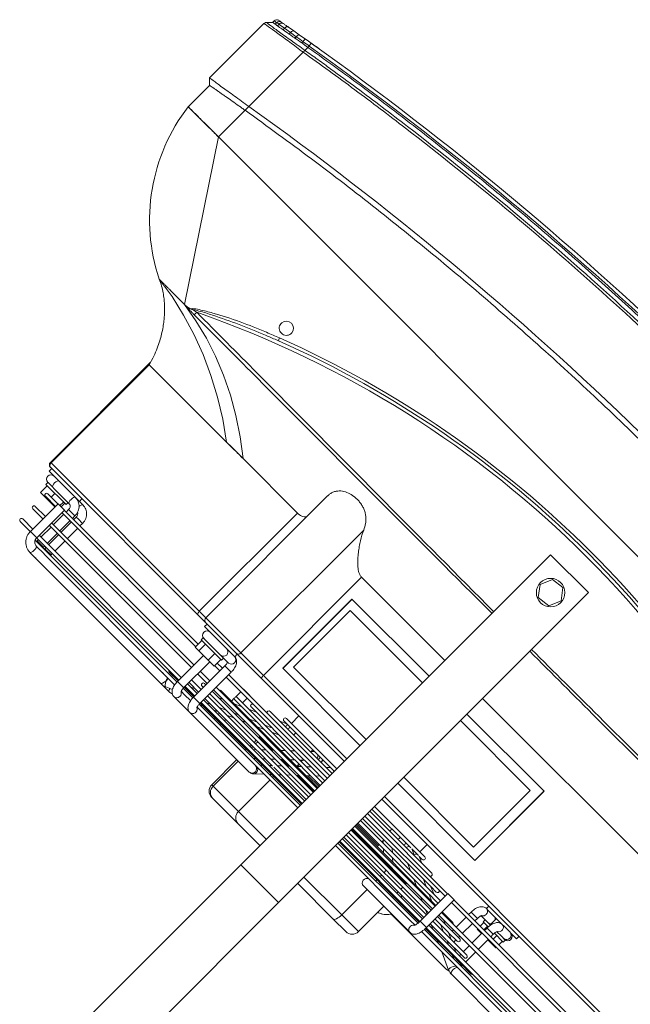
# Model space of a CAD drawing. Header units: millimetres. Extents: x -96593 to 66336, y -23969 to 7139.
# Tile 65 of 256: x -90389 to -90360, y -5426 to -5379. Entities that reach past the tile are written whole.
import ezdxf

# ---------------------------------------------------------------- set-up
doc = ezdxf.new("R2010")
doc.units = ezdxf.units.MM
doc.layers.add('mm_punktwstawienia', color=1, linetype='Continuous', lineweight=50)

# ---------------------------------------------------------------- blocks, each defined once
blk = doc.blocks.new('W_Gorny')
at = {"color": 7, "linetype": 'Continuous', "lineweight": 13}
for p, q in [((143.801, 230.641), (143.801, 244.007)), ((146.801, 230.641), (146.801, 244.007)), ((143.801, 230.641), (146.801, 230.641)), ((143.801, 230.641), (143.801, 206.024)), ((146.801, 230.641), (146.801, 206.024)), ((139.97, 229.124), (140.968, 229.124)), ((140.968, 229.124), (143.801, 229.124)), ((146.801, 229.124), (148.537, 229.124)), ((148.537, 229.124), (150.546, 229.124)), ((150.546, 229.124), (150.633, 229.124)), ((139.47, 228.624), (139.47, 226.614)), ((140.8, 228.624), (139.47, 228.624)), ((143.801, 228.624), (140.8, 228.624)), ((140.8, 228.624), (140.8, 226.614)), ((149.008, 228.624), (146.801, 228.624)), ((151.017, 228.624), (149.008, 228.624)), ((149.008, 228.624), (149.008, 226.124)), ((151.017, 226.624), (151.017, 228.624)), ((151.133, 228.624), (151.017, 228.624)), ((151.133, 226.624), (151.133, 228.624)), ((134.088, 226.624), (124.155, 226.624)), ((135.351, 226.124), (134.358, 226.567)), ((138.886, 226.624), (134.468, 226.624)), ((141.083, 226.614), (137.383, 226.614)), ((149.895, 226.521), (149.472, 226.124)), ((154.871, 226.624), (150.146, 226.624)), ((156.135, 226.624), (154.871, 226.624)), ((156.846, 226.567), (156.476, 226.402)), ((157.116, 226.624), (156.515, 226.624)), ((167.05, 226.624), (157.116, 226.624)), ((157.116, 226.624), (157.155, 226.608)), ((167.586, 226.614), (157.174, 226.614)), ((167.148, 226.614), (167.05, 226.624)), ((167.05, 226.624), (167.08, 226.614)), ((123.949, 225.924), (136.933, 225.924)), ((136.928, 225.774), (123.953, 225.774)), ((136.965, 226.124), (124.886, 226.124)), ((134.165, 225.832), (133.307, 225.832)), ((133.97, 225.924), (134.178, 225.831)), ((134.003, 225.874), (134.003, 225.832)), ((134.003, 225.874), (134.082, 225.874)), ((134.177, 225.832), (134.165, 225.832)), ((134.767, 225.832), (134.205, 225.832)), ((134.571, 225.924), (134.779, 225.832)), ((136.924, 225.832), (134.767, 225.832)), ((136.007, 225.832), (135.8, 225.924)), ((136.932, 225.764), (136.932, 223.564)), ((136.932, 225.764), (136.956, 225.764)), ((136.956, 225.764), (137.432, 225.764)), ((143.801, 225.832), (137.427, 225.832)), ((143.801, 225.774), (137.43, 225.774)), ((137.432, 223.564), (137.432, 225.764)), ((137.435, 225.924), (143.801, 225.924)), ((137.48, 226.114), (137.603, 226.114)), ((143.801, 226.124), (137.678, 226.124)), ((138.883, 225.832), (138.86, 225.924)), ((139.47, 225.924), (139.47, 225.832)), ((140.8, 225.924), (140.8, 225.832)), ((154.522, 226.124), (146.801, 226.124)), ((146.801, 225.924), (154.84, 225.924)), ((149.794, 225.832), (146.801, 225.832)), ((154.835, 225.774), (146.801, 225.774)), ((149.008, 225.924), (149.008, 225.832)), ((149.258, 225.924), (149.159, 225.832)), ((151.053, 225.832), (149.794, 225.832)), ((149.891, 225.832), (149.989, 225.924)), ((150.522, 225.924), (150.424, 225.832)), ((151.121, 225.832), (151.053, 225.832)), ((154.835, 225.832), (151.121, 225.832)), ((151.155, 225.832), (151.254, 225.924)), ((154.523, 226.124), (154.794, 226.124)), ((154.803, 225.924), (154.595, 225.832)), ((154.835, 225.874), (154.835, 223.374)), ((155.335, 225.874), (154.835, 225.874)), ((155.787, 226.124), (155.318, 226.124)), ((155.404, 225.924), (155.335, 225.893)), ((155.335, 223.374), (155.335, 225.874)), ((156.1, 225.832), (155.335, 225.832)), ((156.1, 225.774), (155.335, 225.774)), ((155.336, 225.924), (156.105, 225.924)), ((155.787, 226.124), (156.058, 226.124)), ((156.1, 225.874), (156.1, 223.814)), ((156.1, 225.874), (156.124, 225.874)), ((156.124, 225.874), (156.6, 225.874)), ((166.905, 226.124), (156.584, 226.124)), ((156.599, 225.909), (156.633, 225.924)), ((156.6, 223.814), (156.6, 225.874)), ((157.295, 225.832), (156.6, 225.832)), ((167.915, 225.774), (156.6, 225.774)), ((156.605, 225.924), (167.871, 225.924)), ((157.143, 226.132), (157.117, 226.124)), ((166.65, 225.874), (166.65, 225.774)), ((166.65, 225.874), (167.007, 225.874)), ((166.967, 226.114), (167.586, 226.114)), ((167.007, 225.874), (167.15, 225.874)), ((167.15, 225.874), (167.147, 225.924)), ((167.15, 225.774), (167.15, 225.874)), ((167.251, 225.874), (167.251, 225.774)), ((167.751, 225.874), (167.251, 225.874)), ((167.751, 225.874), (167.748, 225.924)), ((167.751, 225.774), (167.751, 225.874)), ((167.902, 225.764), (167.902, 223.564)), ((167.902, 225.764), (168.259, 225.764)), ((168.259, 225.764), (168.402, 225.764)), ((168.402, 223.564), (168.402, 225.764)), ((169.201, 225.774), (168.417, 225.774)), ((123.953, 225.574), (136.932, 225.574)), ((134.003, 225.574), (134.003, 224.774)), ((135.004, 225.459), (134.235, 225.459)), ((134.235, 225.259), (136.932, 225.259)), ((134.503, 225.459), (134.503, 225.574)), ((134.503, 224.774), (134.503, 225.259)), ((134.756, 225.574), (135.018, 225.457)), ((135.015, 225.459), (135.004, 225.459)), ((135.605, 225.459), (135.045, 225.459)), ((135.267, 225.259), (135.267, 225.085)), ((135.357, 225.574), (135.618, 225.458)), ((135.464, 225.259), (135.853, 225.085)), ((136.932, 225.459), (135.658, 225.459)), ((135.767, 225.085), (135.767, 225.124)), ((136.065, 225.259), (136.454, 225.085)), ((136.845, 225.459), (136.585, 225.574)), ((137.432, 225.574), (143.801, 225.574)), ((143.801, 225.459), (137.432, 225.459)), ((137.432, 225.259), (143.801, 225.259)), ((137.683, 225.085), (137.432, 225.197)), ((139.47, 225.574), (139.47, 225.459)), ((139.47, 225.259), (139.47, 225.085)), ((140.8, 225.574), (140.8, 225.459)), ((140.8, 225.259), (140.8, 225.085)), ((146.801, 225.574), (154.835, 225.574)), ((149.357, 225.459), (146.801, 225.459)), ((146.801, 225.259), (154.835, 225.259)), ((148.547, 225.259), (148.362, 225.085)), ((148.884, 225.574), (148.761, 225.459)), ((149.094, 225.085), (149.279, 225.259)), ((150.635, 225.459), (149.458, 225.459)), ((149.492, 225.459), (149.616, 225.574)), ((149.812, 225.259), (149.627, 225.085)), ((150.149, 225.574), (150.025, 225.459)), ((150.358, 225.085), (150.543, 225.259)), ((154.835, 225.459), (150.729, 225.459)), ((150.757, 225.459), (150.88, 225.574)), ((151.017, 225.459), (151.017, 225.574)), ((151.017, 225.085), (151.017, 225.259)), ((151.133, 225.459), (151.133, 225.574)), ((151.133, 225.085), (151.133, 225.259)), ((153.309, 225.259), (152.92, 225.085)), ((153.171, 225.574), (153.171, 225.459)), ((153.171, 225.259), (153.171, 225.197)), ((153.91, 225.259), (153.521, 225.085)), ((153.671, 225.459), (153.671, 225.574)), ((154.017, 225.574), (153.758, 225.459)), ((154.619, 225.574), (154.359, 225.459)), ((154.75, 225.085), (154.835, 225.124)), ((155.335, 225.574), (156.1, 225.574)), ((156.1, 225.459), (155.335, 225.459)), ((155.335, 225.259), (156.1, 225.259)), ((155.588, 225.459), (155.847, 225.574)), ((156.6, 225.574), (167.902, 225.574)), ((166.65, 225.574), (166.65, 224.774)), ((167.15, 224.774), (167.15, 225.574)), ((167.251, 225.574), (167.251, 224.774)), ((167.751, 224.774), (167.751, 225.574)), ((168.402, 225.574), (169.201, 225.574)), ((136.932, 224.774), (123.953, 224.774)), ((123.953, 224.574), (136.932, 224.574)), ((134.003, 224.574), (134.003, 223.774)), ((134.503, 223.774), (134.503, 224.574)), ((135.843, 225.085), (135.163, 225.085)), ((135.163, 224.885), (136.932, 224.885)), ((135.267, 224.885), (135.267, 224.774)), ((135.267, 224.574), (135.267, 223.774)), ((135.767, 224.774), (135.767, 224.885)), ((135.767, 223.774), (135.767, 224.574)), ((135.853, 225.085), (135.843, 225.085)), ((135.854, 225.085), (135.854, 225.085)), ((136.443, 225.085), (135.886, 225.085)), ((136.302, 224.885), (136.551, 224.774)), ((136.499, 225.085), (136.443, 225.085)), ((136.932, 225.085), (136.499, 225.085)), ((136.903, 224.885), (136.932, 224.873)), ((143.801, 225.085), (137.432, 225.085)), ((137.432, 224.885), (143.801, 224.885)), ((143.801, 224.774), (137.432, 224.774)), ((137.432, 224.574), (143.801, 224.574)), ((138.381, 224.774), (138.132, 224.885)), ((139.47, 224.885), (139.47, 224.824)), ((139.47, 224.824), (140.8, 224.824)), ((140.8, 224.885), (140.8, 224.824)), ((140.8, 224.824), (143.801, 224.824)), ((149.051, 225.085), (146.801, 225.085)), ((146.801, 224.885), (154.835, 224.885)), ((146.801, 224.824), (148.084, 224.824)), ((154.835, 224.774), (146.801, 224.774)), ((146.801, 224.574), (154.835, 224.574)), ((148.149, 224.885), (148.03, 224.774)), ((148.762, 224.774), (148.88, 224.885)), ((148.815, 224.824), (149.008, 224.824)), ((149.008, 224.885), (149.008, 224.824)), ((149.008, 224.824), (149.348, 224.824)), ((150.255, 225.085), (149.051, 225.085)), ((149.413, 224.885), (149.295, 224.774)), ((150.026, 224.774), (150.145, 224.885)), ((150.079, 224.824), (151.017, 224.824)), ((154.835, 225.085), (150.315, 225.085)), ((151.017, 224.824), (151.017, 224.885)), ((151.017, 224.824), (151.133, 224.824)), ((151.133, 224.824), (151.133, 224.885)), ((152.471, 224.885), (152.222, 224.774)), ((153.072, 224.885), (152.823, 224.774)), ((154.052, 224.774), (154.301, 224.885)), ((155.44, 225.085), (155.335, 225.085)), ((155.335, 224.885), (155.44, 224.885)), ((156.1, 224.774), (155.335, 224.774)), ((155.335, 224.574), (156.1, 224.574)), ((167.902, 224.774), (156.6, 224.774)), ((156.6, 224.574), (167.902, 224.574)), ((166.65, 224.574), (166.65, 223.774)), ((167.15, 223.774), (167.15, 224.574)), ((167.251, 224.574), (167.251, 223.774)), ((167.751, 223.774), (167.751, 224.574)), ((169.201, 224.774), (168.402, 224.774)), ((168.402, 224.574), (169.201, 224.574)), ((136.09, 224.512), (136.932, 224.512)), ((137.432, 224.512), (143.801, 224.512)), ((137.432, 224.382), (137.529, 224.339)), ((137.521, 224.339), (137.432, 224.339)), ((137.432, 224.139), (143.801, 224.139)), ((137.529, 224.339), (137.521, 224.339)), ((138.119, 224.339), (137.567, 224.339)), ((137.741, 224.512), (138.131, 224.339)), ((137.977, 224.139), (138.368, 223.965)), ((143.801, 224.339), (138.177, 224.339)), ((138.579, 224.139), (138.968, 223.966)), ((139.359, 224.339), (138.97, 224.512)), ((140.196, 223.966), (139.807, 224.139)), ((140.857, 224.512), (141.042, 224.339)), ((141.255, 224.139), (141.44, 223.966)), ((141.773, 224.339), (141.588, 224.512)), ((142.101, 224.031), (141.987, 224.139)), ((142.101, 224.424), (142.101, 224.339)), ((143.801, 224.424), (142.101, 224.424)), ((142.101, 224.139), (142.101, 223.966)), ((146.801, 224.512), (154.512, 224.512)), ((147.657, 224.424), (146.801, 224.424)), ((148.144, 224.339), (146.801, 224.339)), ((146.801, 224.139), (153.585, 224.139)), ((147.352, 224.139), (147.167, 223.966)), ((147.75, 224.512), (147.565, 224.339)), ((147.898, 223.966), (148.083, 224.139)), ((148.262, 224.339), (148.144, 224.339)), ((149.443, 224.339), (148.262, 224.339)), ((148.297, 224.339), (148.482, 224.512)), ((148.501, 224.424), (148.388, 224.424)), ((148.616, 224.139), (148.431, 223.966)), ((148.501, 224.339), (148.501, 224.424)), ((148.501, 224.031), (148.501, 224.139)), ((149.015, 224.512), (148.83, 224.339)), ((149.163, 223.966), (149.348, 224.139)), ((153.585, 224.339), (149.528, 224.339)), ((149.561, 224.339), (149.746, 224.512)), ((150.795, 224.139), (150.406, 223.966)), ((151.397, 224.139), (151.008, 223.966)), ((151.633, 224.512), (151.244, 224.339)), ((152.234, 224.512), (151.846, 224.339)), ((152.236, 223.966), (152.625, 224.139)), ((153.074, 224.339), (153.463, 224.512)), ((153.171, 224.382), (153.171, 224.339)), ((153.171, 224.139), (153.171, 223.774)), ((153.671, 224.289), (153.671, 224.512)), ((153.671, 223.774), (153.671, 224.189)), ((136.932, 223.774), (123.953, 223.774)), ((123.953, 223.574), (136.932, 223.574)), ((133.357, 223.814), (133.357, 223.774)), ((133.357, 223.814), (133.814, 223.814)), ((133.357, 223.574), (133.357, 223.284)), ((133.814, 223.814), (133.814, 223.774)), ((133.814, 223.814), (134.003, 223.814)), ((133.814, 223.574), (133.814, 223.284)), ((134.003, 223.574), (134.003, 223.374)), ((134.503, 223.814), (134.558, 223.814)), ((134.503, 223.374), (134.503, 223.574)), ((134.558, 223.814), (134.558, 223.774)), ((134.558, 223.814), (134.846, 223.814)), ((134.558, 223.574), (134.558, 223.284)), ((134.846, 223.814), (134.846, 223.774)), ((134.846, 223.574), (134.846, 223.284)), ((135.267, 223.574), (135.267, 223.374)), ((135.767, 223.374), (135.767, 223.574)), ((136.932, 223.564), (136.956, 223.564)), ((136.956, 223.564), (137.432, 223.564)), ((143.801, 223.774), (137.432, 223.774)), ((137.432, 223.574), (143.801, 223.574)), ((138.358, 223.966), (137.946, 223.966)), ((138.964, 223.966), (138.358, 223.966)), ((143.801, 223.966), (138.964, 223.966)), ((147.867, 223.966), (146.801, 223.966)), ((154.835, 223.774), (146.801, 223.774)), ((146.801, 223.574), (154.835, 223.574)), ((149.026, 223.966), (147.867, 223.966)), ((152.657, 223.966), (149.148, 223.966)), ((153.171, 223.574), (153.171, 223.564)), ((153.171, 223.564), (153.671, 223.564)), ((153.671, 223.564), (153.671, 223.574)), ((155.757, 223.774), (155.335, 223.774)), ((155.335, 223.574), (155.757, 223.574)), ((155.757, 223.814), (155.757, 223.284)), ((155.757, 223.814), (156.214, 223.814)), ((156.214, 223.814), (156.214, 223.284)), ((156.214, 223.814), (156.958, 223.814)), ((156.958, 223.814), (156.958, 223.284)), ((156.958, 223.814), (157.246, 223.814)), ((157.246, 223.814), (157.246, 223.284)), ((167.902, 223.774), (157.246, 223.774)), ((157.246, 223.574), (167.902, 223.574)), ((166.65, 223.574), (166.65, 223.374)), ((167.15, 223.374), (167.15, 223.574)), ((167.251, 223.574), (167.251, 223.374)), ((167.751, 223.374), (167.751, 223.574)), ((167.902, 223.564), (168.259, 223.564)), ((168.155, 223.564), (168.155, 223.284)), ((168.253, 223.564), (168.253, 223.284)), ((168.259, 223.564), (168.402, 223.564)), ((168.402, 223.814), (168.946, 223.814)), ((169.201, 223.774), (168.402, 223.774)), ((168.402, 223.574), (169.201, 223.574)), ((168.946, 223.814), (168.946, 223.774)), ((168.946, 223.814), (169.542, 223.814)), ((168.946, 223.574), (168.946, 223.284)), ((169.542, 223.814), (169.542, 223.284)), ((133.301, 223.284), (133.301, 223.124)), ((133.997, 223.284), (133.301, 223.284)), ((133.636, 223.124), (133.301, 223.124)), ((133.962, 223.124), (133.636, 223.124)), ((134.003, 223.374), (134.503, 223.374)), ((134.9, 223.124), (134.483, 223.124)), ((134.501, 222.624), (134.501, 223.124)), ((134.502, 223.284), (134.901, 223.284)), ((135.226, 223.124), (134.9, 223.124)), ((134.901, 223.124), (134.901, 223.284)), ((135.292, 223.374), (135.267, 223.374)), ((135.767, 223.374), (135.292, 223.374)), ((138.874, 223.392), (143.801, 223.392)), ((139.653, 223.392), (140.046, 223.217)), ((140.042, 223.219), (139.801, 223.219)), ((139.801, 223.019), (143.801, 223.019)), ((140.643, 223.219), (140.097, 223.219)), ((140.201, 223.019), (140.201, 222.424)), ((140.254, 223.392), (140.644, 223.219)), ((143.801, 223.219), (140.72, 223.219)), ((146.801, 223.392), (151.729, 223.392)), ((146.932, 223.219), (146.801, 223.219)), ((146.801, 223.019), (150.801, 223.019)), ((148.216, 223.219), (146.932, 223.219)), ((147.101, 223.219), (147.111, 223.228)), ((147.111, 223.228), (147.286, 223.392)), ((147.898, 223.374), (147.899, 223.392)), ((150.801, 223.219), (148.216, 223.219)), ((148.354, 223.211), (148.375, 223.228)), ((148.375, 223.228), (148.365, 223.219)), ((148.375, 223.228), (148.551, 223.392)), ((148.501, 223.219), (148.501, 223.346)), ((150.401, 222.424), (150.401, 223.019)), ((150.561, 223.219), (150.95, 223.392)), ((155.335, 223.374), (154.835, 223.374)), ((155.3, 223.124), (155.293, 223.124)), ((155.701, 223.124), (155.3, 223.124)), ((155.701, 223.284), (155.701, 223.124)), ((157.301, 223.284), (155.701, 223.284)), ((156.381, 223.124), (155.701, 223.124)), ((157.187, 223.124), (156.381, 223.124)), ((157.297, 223.124), (157.187, 223.124)), ((157.301, 223.124), (157.297, 223.124)), ((157.301, 223.124), (157.301, 223.284)), ((166.65, 223.374), (167.007, 223.374)), ((167.007, 223.374), (167.15, 223.374)), ((167.751, 223.374), (167.251, 223.374)), ((168.799, 223.124), (167.953, 223.124)), ((168.048, 223.284), (168.048, 223.124)), ((169.648, 223.284), (168.048, 223.284)), ((169.639, 223.124), (168.799, 223.124)), ((169.661, 223.124), (169.639, 223.124)), ((169.648, 223.124), (169.648, 223.284)), ((124.25, 222.424), (143.801, 222.424)), ((132.901, 222.624), (132.901, 222.424)), ((133.888, 222.624), (132.901, 222.624)), ((133.888, 222.624), (134.038, 222.624)), ((135.152, 222.624), (134.038, 222.624)), ((135.152, 222.624), (135.303, 222.624)), ((135.301, 222.424), (135.301, 222.624)), ((146.801, 222.424), (153.36, 222.424)), ((153.36, 222.424), (155.379, 222.424)), ((155.293, 222.624), (155.3, 222.624)), ((155.3, 222.624), (155.301, 222.624)), ((155.301, 222.624), (155.301, 222.424)), ((157.701, 222.624), (155.301, 222.624)), ((155.379, 222.424), (157.801, 222.424)), ((157.701, 222.424), (157.701, 222.624)), ((157.801, 222.424), (158.412, 222.424)), ((158.412, 222.424), (170.101, 222.424)), ((167.351, 222.624), (167.648, 222.624)), ((167.648, 222.624), (167.648, 222.424)), ((167.953, 222.624), (167.648, 222.624)), ((167.953, 222.624), (168.269, 222.624)), ((170.048, 222.624), (168.269, 222.624)), ((170.048, 222.424), (170.048, 222.624)), ((170.101, 222.424), (170.148, 222.424)), ((143.801, 222.224), (124.08, 222.224)), ((153.425, 222.224), (146.801, 222.224)), ((153.425, 214.424), (153.425, 222.224)), ((155.207, 222.224), (153.425, 222.224)), ((155.207, 222.224), (155.207, 212.464)), ((158.001, 222.224), (155.207, 222.224)), ((158.001, 212.543), (158.001, 222.224)), ((158.518, 222.224), (158.001, 222.224)), ((158.518, 222.224), (158.518, 214.424)), ((170.301, 222.224), (158.518, 222.224)), ((170.301, 214.424), (170.301, 222.224)), ((170.348, 222.224), (170.301, 222.224)), ((170.348, 214.27), (170.348, 222.224)), ((137.666, 221.174), (143.801, 221.174)), ((137.666, 215.674), (137.666, 221.174)), ((137.675, 215.674), (137.675, 221.174)), ((146.801, 221.174), (152.937, 221.174)), ((152.927, 215.674), (152.927, 221.174)), ((152.937, 221.174), (152.937, 215.674)), ((138.251, 216.193), (138.251, 220.693)), ((143.801, 220.693), (138.251, 220.693)), ((152.551, 220.693), (146.801, 220.693)), ((152.551, 216.193), (152.551, 220.693)), ((143.801, 216.193), (138.251, 216.193)), ((152.551, 216.193), (146.801, 216.193)), ((137.666, 215.674), (143.801, 215.674)), ((146.801, 215.674), (152.937, 215.674)), ((143.801, 214.424), (127.759, 214.424)), ((153.425, 214.424), (146.801, 214.424)), ((162.844, 214.424), (158.518, 214.424)), ((164.149, 214.424), (162.844, 214.424)), ((170.301, 214.424), (164.149, 214.424)), ((171.301, 210.624), (171.195, 210.624)), ((176.601, 202.624), (171.301, 210.624)), ((144.851, 208.125), (144.556, 207.435)), ((145.597, 208.214), (144.851, 208.125)), ((146.047, 207.614), (145.597, 208.214)), ((166.115, 208.333), (166.237, 208.382)), ((144.556, 207.435), (145.006, 206.834)), ((145.751, 206.924), (146.047, 207.614)), ((166.223, 207.917), (166.379, 207.917)), ((145.006, 206.834), (145.751, 206.924)), ((143.801, 206.024), (146.801, 206.024)), ((176.601, 202.624), (114.001, 202.624)), ((176.601, 200.505), (176.601, 202.624)), ((176.601, 202.624), (179.001, 202.624)), ((179.001, 202.624), (179.001, 200.924)), ((179.301, 200.624), (179.001, 200.924)), ((176.601, 200.205), (176.601, 200.505)), ((179.301, 196.307), (179.301, 200.624)), ((176.601, 195.89), (176.601, 200.205)), ((176.601, 195.89), (176.601, 195.889)), ((178.671, 195.737), (178.671, 195.865)), ((178.821, 195.892), (178.821, 195.762)), ((179.001, 195.924), (179.243, 196.166)), ((179.001, 195.791), (179.001, 195.924)), ((176.601, 195.505), (176.601, 195.746)), ((176.601, 195.408), (176.601, 195.505)), ((177.447, 195.349), (177.018, 195.276)), ((177.019, 195.473), (177.019, 195.576)), ((177.486, 195.656), (177.486, 195.546)), ((177.486, 195.546), (177.88, 195.609)), ((178.182, 195.478), (177.808, 195.412)), ((177.88, 195.609), (177.88, 195.725)), ((177.88, 195.609), (178.288, 195.675)), ((178.288, 195.797), (178.288, 195.675)), ((178.671, 195.737), (178.821, 195.762))]:
    blk.add_line(p, q, dxfattribs=at)
at = {"color": 7, "linetype": 'Continuous', "lineweight": 13, "flags": 128}
for points in [[(140.8, 228.624), (140.804, 228.722), (140.813, 228.816), (140.829, 228.902), (140.849, 228.978), (140.875, 229.04), (140.904, 229.086), (140.935, 229.115), (140.968, 229.124)], [(134.088, 226.624), (134.129, 226.605), (134.164, 226.551), (134.187, 226.47), (134.196, 226.374), (134.187, 226.279), (134.164, 226.198), (134.129, 226.143), (134.088, 226.124)], [(134.358, 226.567), (134.376, 226.553), (134.392, 226.502), (134.388, 226.427), (134.364, 226.338), (134.324, 226.249), (134.273, 226.174), (134.221, 226.124)], [(134.468, 226.624), (134.382, 226.605), (134.336, 226.578)], [(156.615, 226.464), (156.614, 226.47), (156.591, 226.551), (156.556, 226.605), (156.515, 226.624), (156.515, 226.624)], [(156.846, 226.567), (156.863, 226.57), (156.911, 226.553), (156.964, 226.502), (157.014, 226.427), (157.055, 226.338), (157.079, 226.249), (157.083, 226.174), (157.067, 226.124)], [(157.115, 226.541), (157.142, 226.595), (157.174, 226.614)], [(167.586, 226.114), (167.554, 226.133), (167.527, 226.188), (167.509, 226.269), (167.503, 226.364), (167.509, 226.46), (167.527, 226.541)], [(167.527, 226.541), (167.554, 226.595), (167.586, 226.614)], [(139.47, 224.824), (139.474, 224.785), (139.476, 224.774)], [(140.8, 224.824), (140.802, 224.785), (140.803, 224.774)], [(149.008, 224.824), (149.005, 224.785), (149.002, 224.774)], [(151.017, 224.824), (151.014, 224.785), (151.011, 224.774)], [(151.126, 224.774), (151.129, 224.785), (151.133, 224.824)], [(140.479, 223.219), (140.494, 223.279), (140.495, 223.285)], [(146.801, 223.253), (146.82, 223.237), (146.846, 223.219)], [(147.947, 223.219), (147.916, 223.279), (147.898, 223.374)], [(167.953, 223.124), (167.994, 223.105), (168.029, 223.051), (168.052, 222.97), (168.06, 222.874), (168.052, 222.779), (168.029, 222.698), (167.994, 222.643), (167.953, 222.624), (167.953, 222.624)], [(169.262, 223.124), (169.303, 223.105), (169.338, 223.051), (169.361, 222.97), (169.369, 222.874), (169.361, 222.779), (169.338, 222.698), (169.303, 222.643), (169.262, 222.624), (169.262, 222.624)], [(153.36, 222.424), (153.372, 222.421), (153.384, 222.409), (153.396, 222.391), (153.406, 222.366), (153.414, 222.335), (153.42, 222.301), (153.423, 222.263), (153.425, 222.224)], [(158.412, 222.424), (158.433, 222.421), (158.452, 222.409), (158.471, 222.391), (158.487, 222.366), (158.5, 222.335), (158.51, 222.301), (158.516, 222.263), (158.518, 222.224)], [(167.351, 222.624), (167.392, 222.643), (167.427, 222.698), (167.45, 222.779), (167.458, 222.846)], [(162.844, 214.424), (163.828, 213.674), (164.84, 212.999), (165.875, 212.401), (166.93, 211.882), (168.004, 211.444), (169.092, 211.088), (170.193, 210.814), (171.301, 210.624)], [(173.301, 210.624), (172.102, 210.81), (170.911, 211.081), (169.734, 211.436), (168.572, 211.874), (167.429, 212.393), (166.309, 212.992), (165.215, 213.67), (164.149, 214.424)], [(170.497, 210.649), (170.497, 210.64), (170.497, 210.626), (170.497, 210.606), (170.497, 210.582), (170.497, 210.553), (170.497, 210.521), (170.497, 210.486), (170.497, 210.451)], [(173.301, 210.624), (173.301, 210.624)], [(176.635, 195.211), (176.634, 195.215), (176.632, 195.226), (176.629, 195.244), (176.625, 195.269), (176.62, 195.299), (176.614, 195.333), (176.608, 195.37), (176.601, 195.408)], [(177.447, 195.349), (177.471, 195.368), (177.487, 195.411), (177.492, 195.474), (177.486, 195.546)], [(177.808, 195.412), (177.843, 195.432), (177.869, 195.476), (177.882, 195.538), (177.88, 195.609)]]:
    blk.add_lwpolyline(points, dxfattribs=at)
at = {"color": 7, "linetype": 'Continuous', "lineweight": 13}
blk.add_circle((145.301, 207.524), 0.8, dxfattribs=at)
for centre, radius, start, end in [((139.97, 228.624), 0.5, 90, 180), ((148.522, 228.638), 0.486, 358.348, 88.2476), ((150.531, 228.638), 0.486, 358.348, 88.2476), ((150.633, 228.624), 0.5, 0, 90), ((137.368, 226.362), 0.252, 303.6014, 86.5847), ((139.312, 226.494), 0.446, 141.735, 164.396), ((141.069, 226.363), 0.252, 288.4787, 86.8545), ((150.085, 226.362), 0.248, 140.2199, 253.5838), ((150.166, 226.374), 0.251, 94.6993, 265.3007), ((154.892, 226.372), 0.253, 94.1089, 241.7041), ((156.143, 226.39), 0.235, 92.028, 183.7471), ((156.161, 226.369), 0.252, 178.7136, 241.975), ((157.544, 226.368), 0.463, 158.0527, 211.7533), ((133.307, 225.732), 0.1, 90, 154.8807), ((157.295, 225.732), 0.1, 25.1193, 90), ((169.201, 225.674), 0.1, 270, 90), ((134.235, 225.359), 0.1, 90, 270), ((135.163, 224.985), 0.1, 90, 270), ((136.09, 224.612), 0.1, 202.1878, 270), ((154.512, 224.612), 0.1, 270, 337.8122), ((155.44, 224.985), 0.1, 270, 90), ((169.201, 224.674), 0.1, 270, 90), ((137.018, 224.239), 0.1, 149.8476, 210.1524), ((141.901, 224.424), 0.2, 0, 26.0287), ((148.701, 224.424), 0.2, 153.9713, 180), ((153.585, 224.239), 0.1, 270, 90), ((137.946, 223.866), 0.1, 90, 245.8404), ((138.874, 223.492), 0.1, 124.8944, 270), ((151.729, 223.492), 0.1, 270, 55.1056), ((152.657, 223.866), 0.1, 294.1596, 90), ((169.201, 223.674), 0.1, 270, 90), ((133.348, 222.874), 0.25, 90, 270), ((133.436, 222.874), 0.251, 94.6993, 265.3007), ((134.059, 222.876), 0.253, 114.9048, 265.517), ((134.684, 222.903), 0.221, 91.1796, 145.8045), ((135.33, 222.88), 0.253, 119.6983, 181.2385), ((139.801, 223.119), 0.1, 90, 270), ((139.854, 223.568), 0.504, 316.1607, 336.2596), ((140.469, 223.561), 0.49, 315.66, 339.8159), ((140.589, 223.372), 0.515, 342.6771, 2.2333), ((141.065, 223.369), 0.491, 342.1973, 2.7134), ((147.91, 223.374), 0.25, 175.8755, 218.3426), ((147.951, 223.373), 0.267, 175.8847, 215.2359), ((148.263, 223.466), 0.29, 194.6054, 238.1068), ((149.365, 223.37), 0.498, 342.3579, 2.5525), ((149.801, 223.372), 0.515, 342.6772, 2.2335), ((150.225, 223.28), 0.288, 347.8396, 23.0619), ((150.801, 223.119), 0.1, 270, 90), ((155.321, 222.874), 0.251, 96.518, 263.541), ((155.943, 222.874), 0.251, 94.6994, 265.3006), ((157.255, 222.874), 0.25, 270, 90), ((169.661, 222.874), 0.25, 270, 90), ((134.684, 222.846), 0.221, 214.1971, 268.8196), ((135.313, 222.861), 0.237, 176.7863, 267.4014), ((155.394, 222.237), 0.188, 94.5109, 183.8928), ((157.801, 222.224), 0.2, 0, 90), ((170.101, 222.224), 0.2, 0, 90), ((170.148, 222.224), 0.2, 0, 90), ((145.301, 262.47), 57.8, 244.15669, 295.84331), ((168.651, 201.28), 10.438, 7.3993, 63.5405), ((145.301, 262.502), 58.2, 248.97043, 291.02957), ((145.301, 262.47), 58, 248.97043, 291.02957), ((165.522, 207.964), 0.699, 17.8957, 31.9086), ((166.301, 207.524), 0.4, 101.2547, 78.7453), ((145.301, 381.596), 188.8, 270.83458, 279.54278), ((176.725, 195.376), 0.31, 341.0747, 18.2134), ((178.123, 195.636), 0.169, 290.5271, 13.0789), ((178.489, 195.717), 0.182, 283.9693, 6.258), ((178.632, 195.75), 0.19, 282.0762, 3.4382), ((178.801, 195.791), 0.2, 280.2205, 0), ((145.301, 381.596), 189, 270.8337, 279.54278)]:
    blk.add_arc(centre, radius, start, end, dxfattribs=at)
for points, knots in [([(139.47, 227.093), (139.435, 227.081), (139.342, 227.049), (139.206, 226.972), (139.069, 226.876), (138.995, 226.802), (138.961, 226.768)], [0, 0, 0, 0, 0.181655, 0.480164, 0.765854, 1, 1, 1, 1]), ([(134.358, 226.567), (134.329, 226.578), (134.254, 226.608), (134.161, 226.623), (134.101, 226.624), (134.088, 226.624)], [0, 0, 0, 0, 0.3420236, 0.8649809, 1, 1, 1, 1]), ([(134.468, 226.624), (134.433, 226.622), (134.377, 226.618), (134.329, 226.593), (134.311, 226.584)], [0, 0, 0, 0, 0.6250924, 1, 1, 1, 1]), ([(137.383, 226.614), (137.351, 226.612), (137.287, 226.606), (137.203, 226.564), (137.134, 226.506), (137.076, 226.431), (137.025, 226.333), (136.983, 226.209), (136.952, 226.062), (136.935, 225.912), (136.933, 225.811), (136.932, 225.764)], [0, 0, 0, 0, 0.091252, 0.180263, 0.269244, 0.366322, 0.480951, 0.617608, 0.754599, 0.885388, 1, 1, 1, 1]), ([(150.146, 226.624), (150.111, 226.621), (150.044, 226.615), (149.959, 226.574), (149.915, 226.537), (149.895, 226.521)], [0, 0, 0, 0, 0.364541, 0.712981, 1, 1, 1, 1]), ([(155.335, 225.874), (155.335, 225.901), (155.334, 225.978), (155.319, 226.103), (155.286, 226.245), (155.236, 226.371), (155.171, 226.473), (155.094, 226.55), (155.006, 226.601), (154.929, 226.622), (154.883, 226.624), (154.871, 226.624)], [0, 0, 0, 0, 0.073045, 0.210809, 0.351522, 0.498881, 0.632573, 0.748462, 0.85598, 0.960138, 1, 1, 1, 1]), ([(156.6, 225.874), (156.599, 225.901), (156.598, 225.978), (156.583, 226.103), (156.55, 226.245), (156.5, 226.371), (156.436, 226.473), (156.359, 226.55), (156.271, 226.601), (156.193, 226.622), (156.147, 226.624), (156.135, 226.624)], [0, 0, 0, 0, 0.073045, 0.210809, 0.351522, 0.498881, 0.632573, 0.748462, 0.85598, 0.960137, 1, 1, 1, 1]), ([(156.515, 226.624), (156.483, 226.623), (156.407, 226.621), (156.334, 226.598), (156.291, 226.584)], [0, 0, 0, 0, 0.41905, 1, 1, 1, 1]), ([(157.116, 226.624), (157.084, 226.623), (157.004, 226.62), (156.914, 226.595), (156.858, 226.572), (156.846, 226.567)], [0, 0, 0, 0, 0.343702, 0.861185, 1, 1, 1, 1]), ([(168.402, 225.764), (168.401, 225.798), (168.398, 225.886), (168.367, 226.027), (168.304, 226.179), (168.213, 226.317), (168.099, 226.433), (167.965, 226.523), (167.817, 226.585), (167.688, 226.611), (167.611, 226.614), (167.586, 226.614)], [0, 0, 0, 0, 0.075554, 0.199859, 0.324375, 0.448815, 0.573006, 0.696785, 0.820041, 0.942755, 1, 1, 1, 1]), ([(134.005, 225.924), (134.004, 225.918), (134.003, 225.902), (134.003, 225.885), (134.003, 225.874)], [0, 0, 0, 0, 0.369825, 1, 1, 1, 1]), ([(134.221, 225.83), (134.218, 225.831), (134.208, 225.832), (134.194, 225.832), (134.182, 225.832), (134.176, 225.832), (134.178, 225.832), (134.178, 225.832)], [0, 0, 0, 0, 0.108324, 0.325506, 0.639413, 0.959446, 1, 1, 1, 1]), ([(137.432, 225.764), (137.432, 225.785), (137.433, 225.845), (137.441, 225.942), (137.457, 226.039), (137.477, 226.11), (137.492, 226.15), (137.504, 226.165), (137.5, 226.162), (137.5, 226.162)], [0, 0, 0, 0, 0.107705, 0.314187, 0.517093, 0.691358, 0.848755, 0.990468, 1, 1, 1, 1]), ([(137.603, 226.115), (137.608, 226.115), (137.622, 226.114), (137.643, 226.118), (137.662, 226.121), (137.674, 226.123), (137.681, 226.124), (137.685, 226.124), (137.685, 226.124), (137.683, 226.123), (137.682, 226.122)], [0, 0, 0, 0, 0.148616, 0.390785, 0.542393, 0.655788, 0.745687, 0.835969, 0.918436, 1, 1, 1, 1]), ([(153.161, 225.924), (153.163, 225.911), (153.167, 225.882), (153.168, 225.849), (153.168, 225.832)], [0, 0, 0, 0, 0.4677591, 1, 1, 1, 1]), ([(153.67, 225.832), (153.67, 225.837), (153.669, 225.868), (153.666, 225.899), (153.663, 225.924)], [0, 0, 0, 0, 0.151831, 1, 1, 1, 1]), ([(154.778, 226.158), (154.778, 226.158), (154.775, 226.161), (154.786, 226.147), (154.802, 226.109), (154.82, 226.045), (154.833, 225.964), (154.835, 225.904), (154.835, 225.874)], [0, 0, 0, 0, 0.02601, 0.19302, 0.368742, 0.571328, 0.791881, 1, 1, 1, 1]), ([(156.043, 226.158), (156.042, 226.158), (156.039, 226.161), (156.05, 226.147), (156.066, 226.109), (156.084, 226.045), (156.097, 225.964), (156.099, 225.904), (156.1, 225.874)], [0, 0, 0, 0, 0.02601, 0.19302, 0.368742, 0.571328, 0.791881, 1, 1, 1, 1]), ([(157.545, 226.115), (157.541, 226.115), (157.534, 226.115), (157.519, 226.119), (157.505, 226.122), (157.493, 226.124), (157.482, 226.125), (157.473, 226.124), (157.465, 226.123), (157.458, 226.12), (157.456, 226.117), (157.457, 226.114), (157.463, 226.115), (157.464, 226.115)], [0, 0, 0, 0, 0.162267, 0.285888, 0.372376, 0.436539, 0.490555, 0.544685, 0.596979, 0.673851, 0.788095, 0.960645, 1, 1, 1, 1]), ([(165.083, 226.114), (165.079, 226.115), (165.072, 226.116), (165.055, 226.119), (165.042, 226.122), (165.029, 226.124), (165.018, 226.125), (165.009, 226.124), (165.002, 226.122), (164.995, 226.119), (164.994, 226.115), (164.999, 226.115), (165.002, 226.114)], [0, 0, 0, 0, 0.18345, 0.298187, 0.38171, 0.443801, 0.50634, 0.559731, 0.613265, 0.697356, 0.82451, 1, 1, 1, 1]), ([(166.644, 225.924), (166.645, 225.921), (166.65, 225.905), (166.65, 225.888), (166.65, 225.874)], [0, 0, 0, 0, 0.205724, 1, 1, 1, 1]), ([(166.967, 226.115), (166.964, 226.115), (166.959, 226.115), (166.945, 226.118), (166.93, 226.122), (166.918, 226.124), (166.907, 226.124), (166.898, 226.124), (166.892, 226.124), (166.89, 226.123), (166.89, 226.123)], [0, 0, 0, 0, 0.224073, 0.450816, 0.601861, 0.713994, 0.806081, 0.898447, 0.985553, 1, 1, 1, 1]), ([(167.248, 225.916), (167.248, 225.916), (167.252, 225.903), (167.251, 225.888), (167.251, 225.874)], [0, 0, 0, 0, 0.036917, 1, 1, 1, 1]), ([(167.586, 226.114), (167.598, 226.114), (167.642, 226.112), (167.715, 226.089), (167.797, 226.032), (167.859, 225.95), (167.896, 225.857), (167.9, 225.793), (167.902, 225.764)], [0, 0, 0, 0, 0.076232, 0.275815, 0.472592, 0.66304, 0.848345, 1, 1, 1, 1]), ([(135.061, 225.457), (135.06, 225.457), (135.053, 225.458), (135.04, 225.459), (135.025, 225.459), (135.016, 225.459), (135.016, 225.458), (135.016, 225.458)], [0, 0, 0, 0, 0.045447, 0.213989, 0.471547, 0.740244, 1, 1, 1, 1]), ([(139.079, 225.574), (139.096, 225.56), (139.147, 225.515), (139.206, 225.481), (139.246, 225.459)], [0, 0, 0, 0, 0.32858, 1, 1, 1, 1]), ([(150.627, 225.457), (150.628, 225.457), (150.635, 225.458), (150.652, 225.459), (150.676, 225.459), (150.7, 225.459), (150.711, 225.458), (150.717, 225.458)], [0, 0, 0, 0, 0.045429, 0.213971, 0.471531, 0.740237, 1, 1, 1, 1]), ([(135.902, 225.084), (135.9, 225.084), (135.892, 225.085), (135.878, 225.085), (135.864, 225.085), (135.857, 225.085), (135.855, 225.085), (135.854, 225.085)], [0, 0, 0, 0, 0.070774, 0.285274, 0.613605, 0.956615, 1, 1, 1, 1]), ([(150.254, 225.085), (150.261, 225.085), (150.278, 225.085), (150.294, 225.085), (150.302, 225.085), (150.303, 225.085)], [0, 0, 0, 0, 0.404118, 0.933094, 1, 1, 1, 1]), ([(137.582, 224.338), (137.578, 224.338), (137.568, 224.339), (137.552, 224.339), (137.537, 224.338), (137.53, 224.339), (137.529, 224.339), (137.529, 224.339)], [0, 0, 0, 0, 0.101036, 0.297898, 0.596453, 0.906346, 1, 1, 1, 1]), ([(138.131, 224.339), (138.13, 224.339), (138.129, 224.339), (138.136, 224.338), (138.151, 224.339), (138.171, 224.339), (138.18, 224.339)], [0, 0, 0, 0, 0.050064, 0.313197, 0.673167, 1, 1, 1, 1]), ([(148.26, 224.338), (148.257, 224.338), (148.25, 224.339), (148.227, 224.338), (148.195, 224.338), (148.163, 224.339), (148.144, 224.339), (148.139, 224.338), (148.138, 224.337)], [0, 0, 0, 0, 0.128236, 0.324058, 0.591946, 0.862021, 0.985174, 1, 1, 1, 1]), ([(149.441, 224.339), (149.445, 224.339), (149.46, 224.339), (149.486, 224.338), (149.507, 224.339), (149.516, 224.339), (149.519, 224.339)], [0, 0, 0, 0, 0.145959, 0.509125, 0.886079, 1, 1, 1, 1]), ([(149.017, 223.964), (149.02, 223.965), (149.03, 223.966), (149.051, 223.966), (149.081, 223.965), (149.111, 223.965), (149.13, 223.966), (149.139, 223.966), (149.14, 223.964), (149.14, 223.964)], [0, 0, 0, 0, 0.070978, 0.197, 0.390625, 0.644342, 0.847275, 0.972714, 1, 1, 1, 1]), ([(134.003, 223.374), (134.003, 223.357), (134.002, 223.307), (133.993, 223.227), (133.974, 223.152), (133.956, 223.106), (133.943, 223.089), (133.946, 223.091), (133.947, 223.092)], [0, 0, 0, 0, 0.122391, 0.359202, 0.589706, 0.781015, 0.952242, 1, 1, 1, 1]), ([(134.038, 222.624), (134.073, 222.627), (134.14, 222.633), (134.23, 222.677), (134.306, 222.739), (134.371, 222.822), (134.426, 222.926), (134.468, 223.055), (134.494, 223.197), (134.503, 223.306), (134.503, 223.364), (134.503, 223.374)], [0, 0, 0, 0, 0.108579, 0.212362, 0.316738, 0.429403, 0.557145, 0.698981, 0.840637, 0.970983, 1, 1, 1, 1]), ([(135.267, 223.374), (135.267, 223.357), (135.266, 223.307), (135.257, 223.227), (135.238, 223.152), (135.22, 223.106), (135.208, 223.089), (135.21, 223.091), (135.211, 223.092)], [0, 0, 0, 0, 0.122391, 0.359202, 0.589706, 0.781015, 0.952242, 1, 1, 1, 1]), ([(135.303, 222.624), (135.337, 222.627), (135.404, 222.633), (135.495, 222.677), (135.57, 222.739), (135.635, 222.822), (135.69, 222.926), (135.732, 223.055), (135.759, 223.197), (135.767, 223.306), (135.767, 223.364), (135.767, 223.374)], [0, 0, 0, 0, 0.1085788, 0.2123619, 0.3167379, 0.4294035, 0.5571449, 0.6989808, 0.8406373, 0.9709833, 1, 1, 1, 1]), ([(142.172, 223.219), (142.183, 223.232), (142.209, 223.262), (142.225, 223.318), (142.232, 223.364), (142.229, 223.386), (142.228, 223.392)], [0, 0, 0, 0, 0.270756, 0.636793, 0.905016, 1, 1, 1, 1]), ([(154.835, 223.374), (154.836, 223.348), (154.837, 223.271), (154.852, 223.145), (154.885, 223.004), (154.935, 222.878), (154.999, 222.776), (155.076, 222.699), (155.164, 222.647), (155.242, 222.626), (155.288, 222.625), (155.3, 222.624)], [0, 0, 0, 0, 0.073044, 0.210809, 0.351522, 0.498881, 0.632573, 0.748461, 0.85598, 0.960138, 1, 1, 1, 1]), ([(155.377, 223.124), (155.374, 223.129), (155.366, 223.148), (155.351, 223.204), (155.338, 223.285), (155.336, 223.345), (155.335, 223.374)], [0, 0, 0, 0, 0.11037, 0.395873, 0.706699, 1, 1, 1, 1]), ([(166.65, 223.374), (166.651, 223.343), (166.654, 223.259), (166.684, 223.126), (166.746, 222.984), (166.835, 222.858), (166.947, 222.754), (167.077, 222.679), (167.214, 222.632), (167.307, 222.627), (167.351, 222.624)], [0, 0, 0, 0, 0.0817871, 0.2154349, 0.3494941, 0.4834788, 0.6169619, 0.7495132, 0.880845, 1, 1, 1, 1]), ([(167.287, 223.141), (167.281, 223.143), (167.256, 223.15), (167.215, 223.187), (167.172, 223.251), (167.152, 223.318), (167.15, 223.361), (167.15, 223.374)], [0, 0, 0, 0, 0.093821, 0.358595, 0.610635, 0.877003, 1, 1, 1, 1]), ([(167.251, 223.374), (167.252, 223.343), (167.255, 223.259), (167.285, 223.126), (167.348, 222.984), (167.437, 222.858), (167.549, 222.754), (167.678, 222.679), (167.815, 222.632), (167.908, 222.627), (167.953, 222.624)], [0, 0, 0, 0, 0.081787, 0.215435, 0.349494, 0.483479, 0.616962, 0.749513, 0.880845, 1, 1, 1, 1]), ([(167.953, 223.124), (167.945, 223.125), (167.917, 223.126), (167.871, 223.142), (167.816, 223.186), (167.774, 223.251), (167.753, 223.318), (167.752, 223.361), (167.751, 223.374)], [0, 0, 0, 0, 0.084433, 0.307489, 0.509832, 0.702444, 0.906005, 1, 1, 1, 1]), ([(155.207, 212.464), (155.127, 212.648), (155.029, 212.832), (154.859, 213.11), (154.799, 213.203), (154.702, 213.342), (154.669, 213.389), (154.6, 213.481), (154.565, 213.528), (154.458, 213.665), (154.383, 213.755), (154.264, 213.887), (154.223, 213.931), (154.138, 214.017), (154.095, 214.059), (154.005, 214.14), (153.958, 214.179), (153.862, 214.253), (153.812, 214.288), (153.708, 214.348), (153.655, 214.374), (153.541, 214.413), (153.483, 214.424), (153.425, 214.424)], [0, 0, 0, 0, 0.25, 0.25, 0.375, 0.375, 0.4375, 0.4375, 0.5, 0.5, 0.625, 0.625, 0.6875, 0.6875, 0.75, 0.75, 0.8125, 0.8125, 0.875, 0.875, 0.9375, 0.9375, 1, 1, 1, 1]), ([(158.518, 214.424), (158.465, 214.422), (158.361, 214.417), (158.182, 214.361), (158.059, 214.284), (158.008, 214.207), (158.001, 214.197)], [0, 0, 0, 0, 0.235012, 0.470097, 0.936112, 1, 1, 1, 1]), ([(162.844, 214.424), (163.084, 214.418), (163.315, 214.415), (163.75, 214.415), (163.956, 214.418), (164.149, 214.424)], [0, 0, 0, 0, 0.5, 0.5, 1, 1, 1, 1]), ([(173.301, 210.624), (173.178, 210.681), (172.936, 210.791), (172.615, 210.999), (172.291, 211.242), (171.969, 211.528), (171.684, 211.826), (171.449, 212.106), (171.236, 212.388), (171.026, 212.706), (170.822, 213.063), (170.633, 213.453), (170.448, 213.91), (170.352, 214.246), (170.301, 214.424)], [0, 0, 0, 0, 0.081243, 0.159496, 0.228668, 0.324664, 0.417114, 0.475875, 0.544111, 0.628925, 0.704327, 0.790663, 0.888837, 1, 1, 1, 1]), ([(155.207, 212.464), (155.264, 212.349), (155.355, 212.167), (155.541, 211.949), (155.712, 211.801), (155.9, 211.684), (156.099, 211.596), (156.316, 211.536), (156.533, 211.504), (156.743, 211.499), (157.003, 211.52), (157.313, 211.597), (157.573, 211.735), (157.745, 211.882), (157.859, 212.022), (157.943, 212.185), (157.995, 212.361), (157.996, 212.485), (157.997, 212.543)], [0, 0, 0, 0, 0.1027133, 0.1627555, 0.2227216, 0.2729688, 0.3231679, 0.3737308, 0.4242718, 0.4686869, 0.5131135, 0.6011173, 0.6972965, 0.7528253, 0.8083878, 0.8744658, 0.9405833, 1, 1, 1, 1]), ([(120.105, 210.649), (121.673, 210.651), (127.795, 210.66), (135.694, 210.686), (142.024, 210.682), (143.801, 210.681)], [0, 0, 0, 0, 0.198524, 0.775011, 1, 1, 1, 1]), ([(143.801, 210.541), (142.025, 210.535), (135.694, 210.516), (127.796, 210.464), (121.674, 210.453), (120.106, 210.451)], [0, 0, 0, 0, 0.224954, 0.801465, 1, 1, 1, 1]), ([(146.801, 210.679), (149.701, 210.678), (156, 210.675), (163.898, 210.659), (168.897, 210.651), (170.497, 210.649)], [0, 0, 0, 0, 0.367071, 0.797446, 1, 1, 1, 1]), ([(170.497, 210.451), (168.897, 210.453), (163.898, 210.461), (155.999, 210.513), (149.701, 210.532), (146.801, 210.541)], [0, 0, 0, 0, 0.202565, 0.632935, 1, 1, 1, 1]), ([(170.882, 210.554), (170.862, 210.531), (170.757, 210.408), (170.392, 210.17), (169.598, 209.691), (168.401, 209.098), (167.179, 208.568), (166.434, 208.276), (166.186, 208.179)], [0, 0, 0, 0, 0.01705, 0.0927003, 0.2438059, 0.5463167, 0.8489737, 1, 1, 1, 1]), ([(166.237, 208.382), (166.443, 208.462), (167.144, 208.737), (168.326, 209.238), (169.523, 209.812), (170.343, 210.235), (170.675, 210.443), (170.782, 210.511)], [0, 0, 0, 0, 0.1321475, 0.4492475, 0.766291, 0.924138, 1, 1, 1, 1]), ([(170.497, 210.649), (170.559, 210.649), (170.619, 210.648), (170.74, 210.646), (170.8, 210.645), (170.889, 210.642), (170.919, 210.641), (170.978, 210.639), (171.007, 210.638), (171.064, 210.635), (171.091, 210.633), (171.131, 210.63), (171.145, 210.629), (171.164, 210.627), (171.17, 210.627), (171.183, 210.626), (171.189, 210.625), (171.195, 210.624)], [0, 0, 0, 0, 0.25, 0.25, 0.5, 0.5, 0.625, 0.625, 0.75, 0.75, 0.875, 0.875, 0.9375, 0.9375, 0.96875, 0.96875, 1, 1, 1, 1]), ([(170.882, 210.554), (170.858, 210.543), (170.825, 210.529), (170.792, 210.515), (170.783, 210.511), (170.782, 210.511)], [0, 0, 0, 0, 0.720229, 0.990553, 1, 1, 1, 1]), ([(171.195, 210.624), (171.121, 210.617), (171.013, 210.606), (170.913, 210.567), (170.882, 210.554)], [0, 0, 0, 0, 0.685418, 1, 1, 1, 1]), ([(172.289, 210.624), (172.256, 210.624), (172.223, 210.624), (172.156, 210.624), (172.122, 210.624), (172.019, 210.624), (171.95, 210.624), (171.879, 210.624)], [0, 0, 0, 0, 0.25, 0.25, 0.5, 0.5, 1, 1, 1, 1]), ([(172.879, 210.624), (172.854, 210.624), (172.828, 210.624), (172.773, 210.624), (172.744, 210.624), (172.657, 210.624), (172.595, 210.624), (172.53, 210.624)], [0, 0, 0, 0, 0.25, 0.25, 0.5, 0.5, 1, 1, 1, 1]), ([(173.216, 210.624), (173.206, 210.624), (173.194, 210.624), (173.168, 210.624), (173.154, 210.624), (173.11, 210.624), (173.077, 210.624), (173.041, 210.624)], [0, 0, 0, 0, 0.25, 0.25, 0.5, 0.5, 1, 1, 1, 1]), ([(179.001, 202.624), (179.001, 202.624), (179.001, 202.624), (179, 202.624), (178.997, 202.624), (178.994, 202.624), (178.99, 202.624), (178.985, 202.624), (178.979, 202.624), (178.972, 202.624), (178.964, 202.624), (178.944, 202.624), (178.902, 202.624), (178.822, 202.624), (178.721, 202.624), (178.56, 202.624), (178.31, 202.624), (178.004, 202.624), (177.734, 202.624), (177.521, 202.624), (177.299, 202.624), (177.116, 202.624), (176.977, 202.624), (176.883, 202.624), (176.79, 202.624), (176.696, 202.624), (176.633, 202.624), (176.601, 202.624)], [0, 0, 0, 0, 0.012521, 0.025026, 0.03752, 0.050008, 0.062494, 0.074984, 0.087481, 0.099992, 0.112521, 0.125072, 0.187649, 0.250099, 0.312511, 0.375131, 0.500003, 0.624875, 0.68748, 0.749907, 0.812342, 0.874933, 0.900008, 0.925013, 0.949988, 0.97497, 1, 1, 1, 1]), ([(177.88, 200.725), (177.954, 200.737), (178.025, 200.75), (178.161, 200.774), (178.226, 200.785), (178.288, 200.797)], [0, 0, 0, 0, 0.5, 0.5, 1, 1, 1, 1]), ([(178.671, 200.865), (178.644, 200.86), (178.616, 200.855), (178.558, 200.845), (178.527, 200.839), (178.431, 200.822), (178.362, 200.81), (178.288, 200.797)], [0, 0, 0, 0, 0.25, 0.25, 0.5, 0.5, 1, 1, 1, 1]), ([(179.001, 200.924), (179.001, 200.924), (178.998, 200.924), (178.982, 200.921), (178.971, 200.919), (178.925, 200.911), (178.88, 200.903), (178.821, 200.892)], [0, 0, 0, 0, 0.25, 0.25, 0.5, 0.5, 1, 1, 1, 1]), ([(114.001, 200.505), (115.66, 200.24), (118.977, 199.709), (123.974, 199.082), (128.981, 198.579), (133.997, 198.212), (139.019, 197.978), (144.045, 197.878), (148.931, 197.91), (153.676, 198.063), (158.278, 198.323), (162.874, 198.695), (167.462, 199.182), (172.041, 199.773), (175.081, 200.261), (176.601, 200.505)], [0, 0, 0, 0, 0.080142, 0.160209, 0.240216, 0.320178, 0.400109, 0.480022, 0.559931, 0.633191, 0.70647, 0.77978, 0.853131, 0.926534, 1, 1, 1, 1]), ([(179.301, 200.624), (179.276, 200.624), (179.143, 200.607), (178.79, 200.553), (178.454, 200.499), (178.047, 200.434), (177.596, 200.362), (177.105, 200.284), (176.771, 200.232), (176.601, 200.205)], [0, 0, 0, 0, 0.25, 0.375, 0.5, 0.625, 0.75, 0.875, 1, 1, 1, 1]), ([(176.601, 200.505), (176.671, 200.517), (176.741, 200.529), (176.881, 200.553), (176.95, 200.564), (177.019, 200.576)], [0, 0, 0, 0, 0.5, 0.5, 1, 1, 1, 1]), ([(148.051, 193.299), (152.834, 193.368), (157.614, 193.62), (164.759, 194.268), (167.136, 194.53), (170.693, 194.989), (171.877, 195.154), (174.241, 195.505), (175.422, 195.692), (176.601, 195.89)], [0, 0, 0, 0, 0.5, 0.5, 0.75, 0.75, 0.875, 0.875, 1, 1, 1, 1]), ([(176.601, 195.889), (176.636, 195.894), (176.832, 195.921), (177.188, 195.972), (177.646, 196.039), (178.069, 196.103), (178.397, 196.154), (178.686, 196.201), (178.931, 196.242), (179.132, 196.276), (179.248, 196.297), (179.301, 196.307), (179.301, 196.307), (179.301, 196.307)], [0, 0, 0, 0, 0.024997, 0.143188, 0.261407, 0.379344, 0.497303, 0.569292, 0.688031, 0.806759, 0.903387, 0.999999, 1, 1, 1, 1]), ([(176.602, 195.747), (176.602, 195.75), (176.607, 195.768), (176.607, 195.814), (176.603, 195.863), (176.601, 195.889)], [0, 0, 0, 0, 0.068942, 0.498545, 1, 1, 1, 1]), ([(179.243, 196.166), (179.243, 196.166), (179.243, 196.166), (179.198, 196.164), (179.091, 196.149), (178.901, 196.121), (178.664, 196.085), (178.382, 196.039), (178.06, 195.987), (177.644, 195.918), (177.193, 195.843), (176.839, 195.785), (176.641, 195.753), (176.602, 195.747)], [0, 0, 0, 0, 0.000001, 0.09489, 0.189789, 0.308179, 0.426579, 0.498578, 0.616669, 0.734742, 0.852883, 0.971001, 1, 1, 1, 1]), ([(178.671, 195.865), (178.645, 195.86), (178.535, 195.84), (178.402, 195.817), (178.289, 195.797), (178.288, 195.797)], [0.3353324, 0.3353324, 0.3353324, 0.3353324, 0.375, 0.5, 0.5014146, 0.5014146, 0.5014146, 0.5014146]), ([(179.001, 195.924), (178.992, 195.923), (178.974, 195.919), (178.868, 195.9), (178.821, 195.892)], [0, 0, 0, 0, 0.560607, 1, 1, 1, 1]), ([(179.243, 196.166), (179.245, 196.168), (179.263, 196.187), (179.293, 196.232), (179.298, 196.281), (179.301, 196.307)], [0, 0, 0, 0, 0.070465, 0.500366, 1, 1, 1, 1]), ([(176.601, 195.746), (176.307, 195.696), (176.012, 195.648), (175.422, 195.551), (174.536, 195.409), (173.65, 195.273), (171.877, 195.01), (170.693, 194.846), (167.136, 194.387), (164.759, 194.126), (157.613, 193.478), (152.834, 193.227), (148.051, 193.157)], [0, 0, 0, 0, 0.03125, 0.03125, 0.0625, 0.125, 0.125, 0.25, 0.25, 0.5, 0.5, 1, 1, 1, 1]), ([(148.051, 192.916), (149.389, 192.943), (152.063, 192.999), (156.073, 193.19), (160.078, 193.46), (164.143, 193.822), (168.264, 194.281), (172.44, 194.834), (175.214, 195.282), (176.601, 195.505)], [0, 0, 0, 0, 0.139837, 0.2797, 0.419605, 0.559567, 0.706273, 0.853078, 1, 1, 1, 1]), ([(177.019, 195.576), (176.942, 195.563), (176.803, 195.539), (176.663, 195.516), (176.601, 195.505)], [0, 0, 0, 0, 0.558376, 1, 1, 1, 1]), ([(176.601, 195.408), (176.601, 195.408), (176.742, 195.426), (176.88, 195.449), (177.019, 195.473)], [0, 0, 0, 0, 0.000014, 1, 1, 1, 1]), ([(177.88, 195.725), (177.809, 195.712), (177.682, 195.69), (177.546, 195.667), (177.486, 195.656)], [0, 0, 0, 0, 0.559636, 1, 1, 1, 1]), ([(178.533, 195.54), (178.483, 195.531), (178.381, 195.513), (178.249, 195.49), (178.183, 195.478)], [0, 0, 0, 0, 0.495647, 1, 1, 1, 1]), ([(178.837, 195.595), (178.837, 195.595), (178.833, 195.594), (178.819, 195.591), (178.809, 195.59), (178.767, 195.582), (178.726, 195.575), (178.672, 195.565)], [0, 0, 0, 0, 0.25, 0.25, 0.5, 0.5, 1, 1, 1, 1]), ([(178.821, 195.762), (178.861, 195.768), (178.943, 195.782), (178.994, 195.79), (178.999, 195.791), (179.001, 195.791)], [0, 0, 0, 0, 0.380396, 0.769708, 1, 1, 1, 1]), ([(176.633, 195.211), (176.586, 195.203), (176.477, 195.184), (176.266, 195.149), (176.115, 195.124), (176.05, 195.114)], [0, 0, 0, 0, 0.30666, 0.705373, 1, 1, 1, 1]), ([(176.843, 195.246), (176.833, 195.245), (176.814, 195.241), (176.731, 195.227), (176.657, 195.215), (176.647, 195.213)], [0, 0, 0, 0, 0.464947, 0.930171, 1, 1, 1, 1])]:
    blk.add_open_spline(points, degree=3, knots=knots, dxfattribs=at)
for points in [[(170.782, 210.511), (170.687, 210.491), (170.592, 210.471), (170.497, 210.451)], [(171.879, 210.624), (171.692, 210.624), (171.497, 210.624), (171.301, 210.624)], [(172.53, 210.624), (172.454, 210.624), (172.373, 210.624), (172.289, 210.624)], [(173.041, 210.624), (172.993, 210.624), (172.939, 210.624), (172.879, 210.624)], [(173.301, 210.624), (173.301, 210.624), (173.272, 210.624), (173.216, 210.624)], [(178.821, 200.892), (178.778, 200.884), (178.728, 200.875), (178.671, 200.865)], [(177.486, 200.656), (177.334, 200.63), (177.178, 200.603), (177.019, 200.576)], [(177.88, 200.725), (177.755, 200.703), (177.623, 200.68), (177.486, 200.656)], [(148.051, 197.616), (157.604, 197.755), (167.148, 198.618), (176.601, 200.205)], [(178.821, 195.892), (178.778, 195.884), (178.728, 195.875), (178.671, 195.865)], [(179.243, 196.166), (179.243, 196.166), (179.243, 196.166), (179.243, 196.166)], [(179.301, 196.307), (179.301, 196.307), (179.301, 196.307), (179.301, 196.307)], [(176.602, 195.747), (176.601, 195.747), (176.601, 195.746), (176.601, 195.746)], [(177.017, 195.276), (176.891, 195.254), (176.763, 195.233), (176.635, 195.211)], [(177.019, 195.576), (177.178, 195.603), (177.334, 195.63), (177.486, 195.656)], [(177.019, 195.473), (177.179, 195.498), (177.335, 195.522), (177.486, 195.546)], [(177.808, 195.412), (177.693, 195.392), (177.573, 195.371), (177.447, 195.349)], [(177.88, 195.725), (178.028, 195.751), (178.164, 195.775), (178.288, 195.797)], [(178.288, 195.675), (178.437, 195.699), (178.565, 195.72), (178.671, 195.737)], [(178.672, 195.565), (178.632, 195.558), (178.586, 195.55), (178.533, 195.54)]]:
    blk.add_open_spline(points, degree=3, dxfattribs=at)
blk = doc.blocks.new('A$C2E197AD3')
at = {"color": 252, "lineweight": 13, "xscale": 0.8500000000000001, "yscale": 0.8500000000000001, "zscale": 0.8500000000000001, "rotation": 135.000000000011}
blk.add_blockref('W_Gorny', (1220.471, 1791.465), dxfattribs=at)

msp = doc.modelspace()

# ---------------------------------------------------------------- block references
at = {"layer": 'mm_punktwstawienia', "lineweight": 60}
msp.add_blockref('A$C2E197AD3', (-91372.404, -7160.741), dxfattribs=at)

doc.saveas('drawing.dxf')
